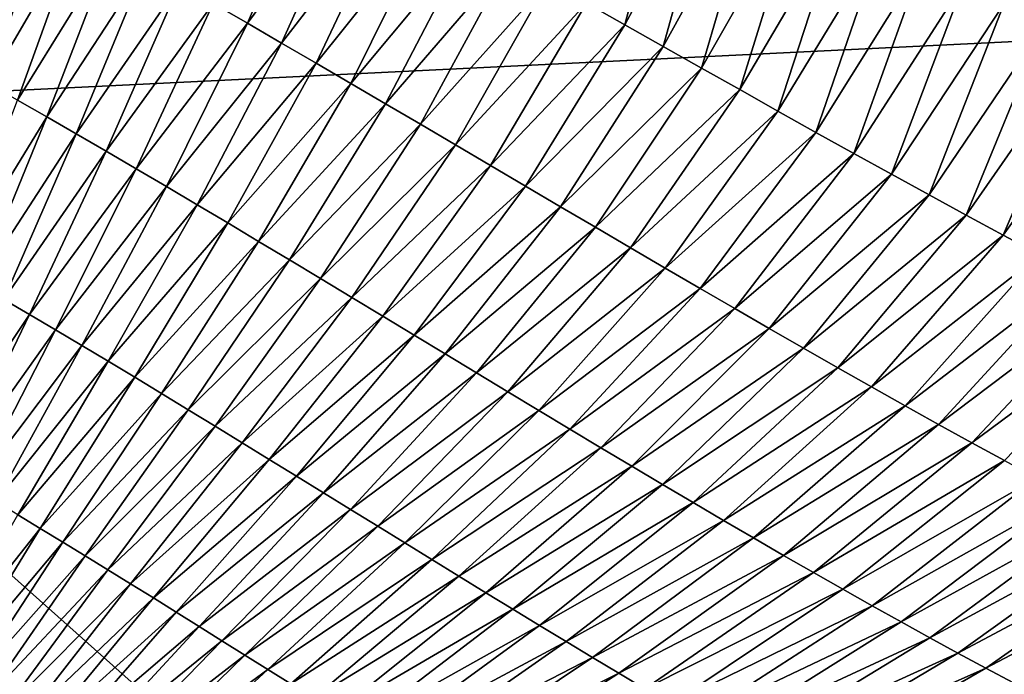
# Model space of a CAD drawing. Header units: millimetres. Extents: x -105 to 105, y -92 to 30.
# Tile 45 of 247: x 0.306 to 0.895, y -84.782 to -84.39. Entities that reach past the tile are written whole.
import ezdxf

# ---------------------------------------------------------------- set-up
doc = ezdxf.new("R2010")
doc.units = ezdxf.units.MM
doc.header["$LTSCALE"] = 59.53398
doc.layers.add('39', color=7, linetype='CONTINUOUS')
doc.layers.add('48', color=7, linetype='CONTINUOUS')

msp = doc.modelspace()

# ---------------------------------------------------------------- linework, layer by layer
at = {"layer": '39', "color": 7, "linetype": 'CONTINUOUS'}
for points in [[(0.9194, -84.39233, 58.27489), (0.89524, -84.37985, 58.27256), (0.95918, -84.26505, 58.26448), (0.9194, -84.39233, 58.27489)], [(0.66803, -84.39256, 58.26473), (0.64506, -84.37955, 58.26267), (0.69861, -84.27571, 58.25465), (0.66803, -84.39256, 58.26473)], [(0.72335, -84.28896, 58.25679), (0.66803, -84.39256, 58.26473), (0.69861, -84.27571, 58.25465), (0.72335, -84.28896, 58.25679)], [(0.44196, -84.39167, 58.25796), (0.42156, -84.37991, 58.25635), (0.48561, -84.28964, 58.24937), (0.44196, -84.39167, 58.25796)], [(0.50812, -84.30222, 58.25114), (0.44196, -84.39167, 58.25796), (0.48561, -84.28964, 58.24937), (0.50812, -84.30222, 58.25114)], [(0.69099, -84.40556, 58.26682), (0.66803, -84.39256, 58.26473), (0.72335, -84.28896, 58.25679), (0.69099, -84.40556, 58.26682)], [(0.74808, -84.30219, 58.25896), (0.69099, -84.40556, 58.26682), (0.72335, -84.28896, 58.25679), (0.74808, -84.30219, 58.25896)], [(0.4625, -84.40356, 58.25962), (0.44196, -84.39167, 58.25796), (0.50812, -84.30222, 58.25114), (0.4625, -84.40356, 58.25962)], [(0.53075, -84.31492, 58.25295), (0.4625, -84.40356, 58.25962), (0.50812, -84.30222, 58.25114), (0.53075, -84.31492, 58.25295)], [(0.71394, -84.41852, 58.26895), (0.69099, -84.40556, 58.26682), (0.74808, -84.30219, 58.25896), (0.71394, -84.41852, 58.26895)], [(0.77278, -84.31537, 58.26117), (0.71394, -84.41852, 58.26895), (0.74808, -84.30219, 58.25896), (0.77278, -84.31537, 58.26117)], [(0.32198, -84.32382, 58.24903), (0.26979, -84.41843, 58.25737), (0.30266, -84.31326, 58.24771), (0.32198, -84.32382, 58.24903)], [(0.48315, -84.41558, 58.26133), (0.4625, -84.40356, 58.25962), (0.53075, -84.31492, 58.25295), (0.48315, -84.41558, 58.26133)], [(0.55348, -84.32773, 58.25481), (0.48315, -84.41558, 58.26133), (0.53075, -84.31492, 58.25295), (0.55348, -84.32773, 58.25481)], [(0.73684, -84.43142, 58.2711), (0.71394, -84.41852, 58.26895), (0.77278, -84.31537, 58.26117), (0.73684, -84.43142, 58.2711)], [(0.79744, -84.32848, 58.2634), (0.73684, -84.43142, 58.2711), (0.77278, -84.31537, 58.26117), (0.79744, -84.32848, 58.2634)], [(0.28695, -84.42797, 58.25856), (0.26979, -84.41843, 58.25737), (0.32198, -84.32382, 58.24903), (0.28695, -84.42797, 58.25856)], [(0.34151, -84.33462, 58.25039), (0.28695, -84.42797, 58.25856), (0.32198, -84.32382, 58.24903), (0.34151, -84.33462, 58.25039)], [(0.50389, -84.42769, 58.26307), (0.48315, -84.41558, 58.26133), (0.55348, -84.32773, 58.25481), (0.50389, -84.42769, 58.26307)], [(0.5763, -84.34061, 58.25672), (0.50389, -84.42769, 58.26307), (0.55348, -84.32773, 58.25481), (0.5763, -84.34061, 58.25672)], [(0.75969, -84.44425, 58.27328), (0.73684, -84.43142, 58.2711), (0.79744, -84.32848, 58.2634), (0.75969, -84.44425, 58.27328)], [(0.82203, -84.3415, 58.26566), (0.75969, -84.44425, 58.27328), (0.79744, -84.32848, 58.2634), (0.82203, -84.3415, 58.26566)], [(0.3043, -84.43774, 58.2598), (0.28695, -84.42797, 58.25856), (0.34151, -84.33462, 58.25039), (0.3043, -84.43774, 58.2598)], [(0.36125, -84.34565, 58.25181), (0.3043, -84.43774, 58.2598), (0.34151, -84.33462, 58.25039), (0.36125, -84.34565, 58.25181)], [(0.32184, -84.44773, 58.26109), (0.3043, -84.43774, 58.2598), (0.36125, -84.34565, 58.25181), (0.32184, -84.44773, 58.26109)], [(0.38119, -84.35689, 58.25327), (0.32184, -84.44773, 58.26109), (0.36125, -84.34565, 58.25181), (0.38119, -84.35689, 58.25327)], [(0.52471, -84.43989, 58.26486), (0.50389, -84.42769, 58.26307), (0.5763, -84.34061, 58.25672), (0.52471, -84.43989, 58.26486)], [(0.59917, -84.35356, 58.25866), (0.52471, -84.43989, 58.26486), (0.5763, -84.34061, 58.25672), (0.59917, -84.35356, 58.25866)], [(0.78246, -84.45699, 58.27548), (0.75969, -84.44425, 58.27328), (0.82203, -84.3415, 58.26566), (0.78246, -84.45699, 58.27548)], [(0.84654, -84.35442, 58.26794), (0.78246, -84.45699, 58.27548), (0.82203, -84.3415, 58.26566), (0.84654, -84.35442, 58.26794)], [(0.33955, -84.45791, 58.26242), (0.32184, -84.44773, 58.26109), (0.38119, -84.35689, 58.25327), (0.33955, -84.45791, 58.26242)], [(0.40129, -84.36831, 58.25479), (0.33955, -84.45791, 58.26242), (0.38119, -84.35689, 58.25327), (0.40129, -84.36831, 58.25479)], [(0.5456, -84.45215, 58.26669), (0.52471, -84.43989, 58.26486), (0.59917, -84.35356, 58.25866), (0.5456, -84.45215, 58.26669)], [(0.6221, -84.36654, 58.26065), (0.5456, -84.45215, 58.26669), (0.59917, -84.35356, 58.25866), (0.6221, -84.36654, 58.26065)], [(0.80515, -84.46961, 58.27771), (0.78246, -84.45699, 58.27548), (0.84654, -84.35442, 58.26794), (0.80515, -84.46961, 58.27771)], [(0.87095, -84.36721, 58.27024), (0.80515, -84.46961, 58.27771), (0.84654, -84.35442, 58.26794), (0.87095, -84.36721, 58.27024)], [(0.35742, -84.46827, 58.2638), (0.33955, -84.45791, 58.26242), (0.40129, -84.36831, 58.25479), (0.35742, -84.46827, 58.2638)], [(0.42156, -84.37991, 58.25635), (0.35742, -84.46827, 58.2638), (0.40129, -84.36831, 58.25479), (0.42156, -84.37991, 58.25635)], [(0.56654, -84.46447, 58.26856), (0.5456, -84.45215, 58.26669), (0.6221, -84.36654, 58.26065), (0.56654, -84.46447, 58.26856)], [(0.64506, -84.37955, 58.26267), (0.56654, -84.46447, 58.26856), (0.6221, -84.36654, 58.26065), (0.64506, -84.37955, 58.26267)], [(0.82772, -84.4821, 58.27995), (0.80515, -84.46961, 58.27771), (0.87095, -84.36721, 58.27024), (0.82772, -84.4821, 58.27995)], [(0.89524, -84.37985, 58.27256), (0.82772, -84.4821, 58.27995), (0.87095, -84.36721, 58.27024), (0.89524, -84.37985, 58.27256)], [(0.37544, -84.4788, 58.26522), (0.35742, -84.46827, 58.2638), (0.42156, -84.37991, 58.25635), (0.37544, -84.4788, 58.26522)], [(0.44196, -84.39167, 58.25796), (0.37544, -84.4788, 58.26522), (0.42156, -84.37991, 58.25635), (0.44196, -84.39167, 58.25796)], [(0.58751, -84.47681, 58.27047), (0.56654, -84.46447, 58.26856), (0.64506, -84.37955, 58.26267), (0.58751, -84.47681, 58.27047)], [(0.66803, -84.39256, 58.26473), (0.58751, -84.47681, 58.27047), (0.64506, -84.37955, 58.26267), (0.66803, -84.39256, 58.26473)], [(0.85017, -84.49444, 58.28222), (0.82772, -84.4821, 58.27995), (0.89524, -84.37985, 58.27256), (0.85017, -84.49444, 58.28222)], [(0.9194, -84.39233, 58.27489), (0.85017, -84.49444, 58.28222), (0.89524, -84.37985, 58.27256), (0.9194, -84.39233, 58.27489)], [(0.39358, -84.48947, 58.26668), (0.37544, -84.4788, 58.26522), (0.44196, -84.39167, 58.25796), (0.39358, -84.48947, 58.26668)], [(0.4625, -84.40356, 58.25962), (0.39358, -84.48947, 58.26668), (0.44196, -84.39167, 58.25796), (0.4625, -84.40356, 58.25962)], [(0.60849, -84.48916, 58.2724), (0.58751, -84.47681, 58.27047), (0.66803, -84.39256, 58.26473), (0.60849, -84.48916, 58.2724)], [(0.69099, -84.40556, 58.26682), (0.60849, -84.48916, 58.2724), (0.66803, -84.39256, 58.26473), (0.69099, -84.40556, 58.26682)], [(0.87249, -84.50662, 58.2845), (0.85017, -84.49444, 58.28222), (0.9194, -84.39233, 58.27489), (0.87249, -84.50662, 58.2845)], [(0.94341, -84.40463, 58.27724), (0.87249, -84.50662, 58.2845), (0.9194, -84.39233, 58.27489), (0.94341, -84.40463, 58.27724)], [(0.41185, -84.50029, 58.26819), (0.39358, -84.48947, 58.26668), (0.4625, -84.40356, 58.25962), (0.41185, -84.50029, 58.26819)], [(0.48315, -84.41558, 58.26133), (0.41185, -84.50029, 58.26819), (0.4625, -84.40356, 58.25962), (0.48315, -84.41558, 58.26133)], [(0.89465, -84.51862, 58.28679), (0.87249, -84.50662, 58.2845), (0.94341, -84.40463, 58.27724), (0.89465, -84.51862, 58.28679)], [(0.96726, -84.41674, 58.2796), (0.89465, -84.51862, 58.28679), (0.94341, -84.40463, 58.27724), (0.96726, -84.41674, 58.2796)], [(0.62948, -84.50151, 58.27437), (0.60849, -84.48916, 58.2724), (0.69099, -84.40556, 58.26682), (0.62948, -84.50151, 58.27437)], [(0.71394, -84.41852, 58.26895), (0.62948, -84.50151, 58.27437), (0.69099, -84.40556, 58.26682), (0.71394, -84.41852, 58.26895)], [(0.43021, -84.51121, 58.26974), (0.41185, -84.50029, 58.26819), (0.48315, -84.41558, 58.26133), (0.43021, -84.51121, 58.26974)], [(0.50389, -84.42769, 58.26307), (0.43021, -84.51121, 58.26974), (0.48315, -84.41558, 58.26133), (0.50389, -84.42769, 58.26307)], [(0.91666, -84.53042, 58.28909), (0.89465, -84.51862, 58.28679), (0.96726, -84.41674, 58.2796), (0.91666, -84.53042, 58.28909)], [(0.65045, -84.51383, 58.27638), (0.62948, -84.50151, 58.27437), (0.71394, -84.41852, 58.26895), (0.65045, -84.51383, 58.27638)], [(0.73684, -84.43142, 58.2711), (0.65045, -84.51383, 58.27638), (0.71394, -84.41852, 58.26895), (0.73684, -84.43142, 58.2711)], [(0.44867, -84.52225, 58.27133), (0.43021, -84.51121, 58.26974), (0.50389, -84.42769, 58.26307), (0.44867, -84.52225, 58.27133)], [(0.52471, -84.43989, 58.26486), (0.44867, -84.52225, 58.27133), (0.50389, -84.42769, 58.26307), (0.52471, -84.43989, 58.26486)], [(0.67138, -84.52611, 58.27841), (0.65045, -84.51383, 58.27638), (0.73684, -84.43142, 58.2711), (0.67138, -84.52611, 58.27841)], [(0.75969, -84.44425, 58.27328), (0.67138, -84.52611, 58.27841), (0.73684, -84.43142, 58.2711), (0.75969, -84.44425, 58.27328)], [(0.32184, -84.44773, 58.26109), (0.26559, -84.53944, 58.26987), (0.3043, -84.43774, 58.2598), (0.32184, -84.44773, 58.26109)], [(0.4672, -84.53336, 58.27296), (0.44867, -84.52225, 58.27133), (0.52471, -84.43989, 58.26486), (0.4672, -84.53336, 58.27296)], [(0.5456, -84.45215, 58.26669), (0.4672, -84.53336, 58.27296), (0.52471, -84.43989, 58.26486), (0.5456, -84.45215, 58.26669)], [(0.69227, -84.53833, 58.28046), (0.67138, -84.52611, 58.27841), (0.75969, -84.44425, 58.27328), (0.69227, -84.53833, 58.28046)], [(0.78246, -84.45699, 58.27548), (0.69227, -84.53833, 58.28046), (0.75969, -84.44425, 58.27328), (0.78246, -84.45699, 58.27548)], [(0.28077, -84.54814, 58.27101), (0.26559, -84.53944, 58.26987), (0.32184, -84.44773, 58.26109), (0.28077, -84.54814, 58.27101)], [(0.33955, -84.45791, 58.26242), (0.28077, -84.54814, 58.27101), (0.32184, -84.44773, 58.26109), (0.33955, -84.45791, 58.26242)], [(0.4858, -84.54455, 58.27463), (0.4672, -84.53336, 58.27296), (0.5456, -84.45215, 58.26669), (0.4858, -84.54455, 58.27463)], [(0.56654, -84.46447, 58.26856), (0.4858, -84.54455, 58.27463), (0.5456, -84.45215, 58.26669), (0.56654, -84.46447, 58.26856)], [(0.2961, -84.55702, 58.27219), (0.28077, -84.54814, 58.27101), (0.33955, -84.45791, 58.26242), (0.2961, -84.55702, 58.27219)], [(0.35742, -84.46827, 58.2638), (0.2961, -84.55702, 58.27219), (0.33955, -84.45791, 58.26242), (0.35742, -84.46827, 58.2638)], [(0.7131, -84.55047, 58.28255), (0.69227, -84.53833, 58.28046), (0.78246, -84.45699, 58.27548), (0.7131, -84.55047, 58.28255)], [(0.80515, -84.46961, 58.27771), (0.7131, -84.55047, 58.28255), (0.78246, -84.45699, 58.27548), (0.80515, -84.46961, 58.27771)], [(0.31156, -84.56606, 58.27341), (0.2961, -84.55702, 58.27219), (0.35742, -84.46827, 58.2638), (0.31156, -84.56606, 58.27341)], [(0.37544, -84.4788, 58.26522), (0.31156, -84.56606, 58.27341), (0.35742, -84.46827, 58.2638), (0.37544, -84.4788, 58.26522)], [(0.50444, -84.5558, 58.27633), (0.4858, -84.54455, 58.27463), (0.56654, -84.46447, 58.26856), (0.50444, -84.5558, 58.27633)], [(0.58751, -84.47681, 58.27047), (0.50444, -84.5558, 58.27633), (0.56654, -84.46447, 58.26856), (0.58751, -84.47681, 58.27047)], [(0.73385, -84.56252, 58.28465), (0.7131, -84.55047, 58.28255), (0.80515, -84.46961, 58.27771), (0.73385, -84.56252, 58.28465)], [(0.82772, -84.4821, 58.27995), (0.73385, -84.56252, 58.28465), (0.80515, -84.46961, 58.27771), (0.82772, -84.4821, 58.27995)], [(0.32716, -84.57526, 58.27466), (0.31156, -84.56606, 58.27341), (0.37544, -84.4788, 58.26522), (0.32716, -84.57526, 58.27466)], [(0.39358, -84.48947, 58.26668), (0.32716, -84.57526, 58.27466), (0.37544, -84.4788, 58.26522), (0.39358, -84.48947, 58.26668)], [(0.52312, -84.56708, 58.27806), (0.50444, -84.5558, 58.27633), (0.58751, -84.47681, 58.27047), (0.52312, -84.56708, 58.27806)], [(0.60849, -84.48916, 58.2724), (0.52312, -84.56708, 58.27806), (0.58751, -84.47681, 58.27047), (0.60849, -84.48916, 58.2724)], [(0.7545, -84.57445, 58.28678), (0.73385, -84.56252, 58.28465), (0.82772, -84.4821, 58.27995), (0.7545, -84.57445, 58.28678)], [(0.85017, -84.49444, 58.28222), (0.7545, -84.57445, 58.28678), (0.82772, -84.4821, 58.27995), (0.85017, -84.49444, 58.28222)], [(0.34286, -84.5846, 58.27596), (0.32716, -84.57526, 58.27466), (0.39358, -84.48947, 58.26668), (0.34286, -84.5846, 58.27596)], [(0.41185, -84.50029, 58.26819), (0.34286, -84.5846, 58.27596), (0.39358, -84.48947, 58.26668), (0.41185, -84.50029, 58.26819)], [(0.54182, -84.57839, 58.27983), (0.52312, -84.56708, 58.27806), (0.60849, -84.48916, 58.2724), (0.54182, -84.57839, 58.27983)], [(0.62948, -84.50151, 58.27437), (0.54182, -84.57839, 58.27983), (0.60849, -84.48916, 58.2724), (0.62948, -84.50151, 58.27437)], [(0.77505, -84.58625, 58.28893), (0.7545, -84.57445, 58.28678), (0.85017, -84.49444, 58.28222), (0.77505, -84.58625, 58.28893)], [(0.87249, -84.50662, 58.2845), (0.77505, -84.58625, 58.28893), (0.85017, -84.49444, 58.28222), (0.87249, -84.50662, 58.2845)], [(0.35867, -84.59407, 58.27729), (0.34286, -84.5846, 58.27596), (0.41185, -84.50029, 58.26819), (0.35867, -84.59407, 58.27729)], [(0.43021, -84.51121, 58.26974), (0.35867, -84.59407, 58.27729), (0.41185, -84.50029, 58.26819), (0.43021, -84.51121, 58.26974)], [(0.56053, -84.5897, 58.28163), (0.54182, -84.57839, 58.27983), (0.62948, -84.50151, 58.27437), (0.56053, -84.5897, 58.28163)], [(0.65045, -84.51383, 58.27638), (0.56053, -84.5897, 58.28163), (0.62948, -84.50151, 58.27437), (0.65045, -84.51383, 58.27638)], [(0.37458, -84.60365, 58.27866), (0.35867, -84.59407, 58.27729), (0.43021, -84.51121, 58.26974), (0.37458, -84.60365, 58.27866)], [(0.44867, -84.52225, 58.27133), (0.37458, -84.60365, 58.27866), (0.43021, -84.51121, 58.26974), (0.44867, -84.52225, 58.27133)], [(0.79548, -84.59791, 58.29109), (0.77505, -84.58625, 58.28893), (0.87249, -84.50662, 58.2845), (0.79548, -84.59791, 58.29109)], [(0.89465, -84.51862, 58.28679), (0.79548, -84.59791, 58.29109), (0.87249, -84.50662, 58.2845), (0.89465, -84.51862, 58.28679)], [(0.57923, -84.60101, 58.28346), (0.56053, -84.5897, 58.28163), (0.65045, -84.51383, 58.27638), (0.57923, -84.60101, 58.28346)], [(0.67138, -84.52611, 58.27841), (0.57923, -84.60101, 58.28346), (0.65045, -84.51383, 58.27638), (0.67138, -84.52611, 58.27841)], [(0.39056, -84.61333, 58.28007), (0.37458, -84.60365, 58.27866), (0.44867, -84.52225, 58.27133), (0.39056, -84.61333, 58.28007)], [(0.4672, -84.53336, 58.27296), (0.39056, -84.61333, 58.28007), (0.44867, -84.52225, 58.27133), (0.4672, -84.53336, 58.27296)], [(0.81578, -84.60941, 58.29326), (0.79548, -84.59791, 58.29109), (0.89465, -84.51862, 58.28679), (0.81578, -84.60941, 58.29326)], [(0.91666, -84.53042, 58.28909), (0.81578, -84.60941, 58.29326), (0.89465, -84.51862, 58.28679), (0.91666, -84.53042, 58.28909)], [(0.59792, -84.61229, 58.28532), (0.57923, -84.60101, 58.28346), (0.67138, -84.52611, 58.27841), (0.59792, -84.61229, 58.28532)], [(0.69227, -84.53833, 58.28046), (0.59792, -84.61229, 58.28532), (0.67138, -84.52611, 58.27841), (0.69227, -84.53833, 58.28046)], [(0.40662, -84.62311, 58.28151), (0.39056, -84.61333, 58.28007), (0.4672, -84.53336, 58.27296), (0.40662, -84.62311, 58.28151)], [(0.4858, -84.54455, 58.27463), (0.40662, -84.62311, 58.28151), (0.4672, -84.53336, 58.27296), (0.4858, -84.54455, 58.27463)], [(0.83593, -84.62074, 58.29545), (0.81578, -84.60941, 58.29326), (0.91666, -84.53042, 58.28909), (0.83593, -84.62074, 58.29545)], [(0.93848, -84.54201, 58.2914), (0.83593, -84.62074, 58.29545), (0.91666, -84.53042, 58.28909), (0.93848, -84.54201, 58.2914)], [(0.61657, -84.62353, 58.2872), (0.59792, -84.61229, 58.28532), (0.69227, -84.53833, 58.28046), (0.61657, -84.62353, 58.2872)], [(0.7131, -84.55047, 58.28255), (0.61657, -84.62353, 58.2872), (0.69227, -84.53833, 58.28046), (0.7131, -84.55047, 58.28255)], [(0.42274, -84.63295, 58.28299), (0.40662, -84.62311, 58.28151), (0.4858, -84.54455, 58.27463), (0.42274, -84.63295, 58.28299)], [(0.50444, -84.5558, 58.27633), (0.42274, -84.63295, 58.28299), (0.4858, -84.54455, 58.27463), (0.50444, -84.5558, 58.27633)], [(0.85592, -84.63189, 58.29765), (0.83593, -84.62074, 58.29545), (0.93848, -84.54201, 58.2914), (0.85592, -84.63189, 58.29765)], [(0.96011, -84.55337, 58.29372), (0.85592, -84.63189, 58.29765), (0.93848, -84.54201, 58.2914), (0.96011, -84.55337, 58.29372)], [(0.63518, -84.63472, 58.28911), (0.61657, -84.62353, 58.2872), (0.7131, -84.55047, 58.28255), (0.63518, -84.63472, 58.28911)], [(0.73385, -84.56252, 58.28465), (0.63518, -84.63472, 58.28911), (0.7131, -84.55047, 58.28255), (0.73385, -84.56252, 58.28465)], [(0.31156, -84.56606, 58.27341), (0.25206, -84.65491, 58.28281), (0.2961, -84.55702, 58.27219), (0.31156, -84.56606, 58.27341)], [(0.43891, -84.64286, 58.28449), (0.42274, -84.63295, 58.28299), (0.50444, -84.5558, 58.27633), (0.43891, -84.64286, 58.28449)], [(0.52312, -84.56708, 58.27806), (0.43891, -84.64286, 58.28449), (0.50444, -84.5558, 58.27633), (0.52312, -84.56708, 58.27806)], [(0.87575, -84.64283, 58.29985), (0.85592, -84.63189, 58.29765), (0.96011, -84.55337, 58.29372), (0.87575, -84.64283, 58.29985)], [(0.98153, -84.56448, 58.29604), (0.87575, -84.64283, 58.29985), (0.96011, -84.55337, 58.29372), (0.98153, -84.56448, 58.29604)], [(0.65372, -84.64584, 58.29104), (0.63518, -84.63472, 58.28911), (0.73385, -84.56252, 58.28465), (0.65372, -84.64584, 58.29104)], [(0.7545, -84.57445, 58.28678), (0.65372, -84.64584, 58.29104), (0.73385, -84.56252, 58.28465), (0.7545, -84.57445, 58.28678)], [(0.26505, -84.66251, 58.28386), (0.25206, -84.65491, 58.28281), (0.31156, -84.56606, 58.27341), (0.26505, -84.66251, 58.28386)], [(0.32716, -84.57526, 58.27466), (0.26505, -84.66251, 58.28386), (0.31156, -84.56606, 58.27341), (0.32716, -84.57526, 58.27466)], [(0.45511, -84.65282, 58.28603), (0.43891, -84.64286, 58.28449), (0.52312, -84.56708, 58.27806), (0.45511, -84.65282, 58.28603)], [(0.54182, -84.57839, 58.27983), (0.45511, -84.65282, 58.28603), (0.52312, -84.56708, 58.27806), (0.54182, -84.57839, 58.27983)], [(0.89539, -84.65355, 58.30206), (0.87575, -84.64283, 58.29985), (0.98153, -84.56448, 58.29604), (0.89539, -84.65355, 58.30206)], [(0.27815, -84.67024, 58.28494), (0.26505, -84.66251, 58.28386), (0.32716, -84.57526, 58.27466), (0.27815, -84.67024, 58.28494)], [(0.34286, -84.5846, 58.27596), (0.27815, -84.67024, 58.28494), (0.32716, -84.57526, 58.27466), (0.34286, -84.5846, 58.27596)], [(0.6722, -84.65687, 58.29299), (0.65372, -84.64584, 58.29104), (0.7545, -84.57445, 58.28678), (0.6722, -84.65687, 58.29299)], [(0.77505, -84.58625, 58.28893), (0.6722, -84.65687, 58.29299), (0.7545, -84.57445, 58.28678), (0.77505, -84.58625, 58.28893)], [(0.47134, -84.66281, 58.2876), (0.45511, -84.65282, 58.28603), (0.54182, -84.57839, 58.27983), (0.47134, -84.66281, 58.2876)], [(0.56053, -84.5897, 58.28163), (0.47134, -84.66281, 58.2876), (0.54182, -84.57839, 58.27983), (0.56053, -84.5897, 58.28163)], [(0.29134, -84.67809, 58.28605), (0.27815, -84.67024, 58.28494), (0.34286, -84.5846, 58.27596), (0.29134, -84.67809, 58.28605)], [(0.35867, -84.59407, 58.27729), (0.29134, -84.67809, 58.28605), (0.34286, -84.5846, 58.27596), (0.35867, -84.59407, 58.27729)], [(0.69059, -84.6678, 58.29496), (0.6722, -84.65687, 58.29299), (0.77505, -84.58625, 58.28893), (0.69059, -84.6678, 58.29496)], [(0.79548, -84.59791, 58.29109), (0.69059, -84.6678, 58.29496), (0.77505, -84.58625, 58.28893), (0.79548, -84.59791, 58.29109)], [(0.48759, -84.67282, 58.28919), (0.47134, -84.66281, 58.2876), (0.56053, -84.5897, 58.28163), (0.48759, -84.67282, 58.28919)], [(0.57923, -84.60101, 58.28346), (0.48759, -84.67282, 58.28919), (0.56053, -84.5897, 58.28163), (0.57923, -84.60101, 58.28346)], [(0.30462, -84.68607, 58.2872), (0.29134, -84.67809, 58.28605), (0.35867, -84.59407, 58.27729), (0.30462, -84.68607, 58.2872)], [(0.37458, -84.60365, 58.27866), (0.30462, -84.68607, 58.2872), (0.35867, -84.59407, 58.27729), (0.37458, -84.60365, 58.27866)], [(0.70889, -84.67862, 58.29694), (0.69059, -84.6678, 58.29496), (0.79548, -84.59791, 58.29109), (0.70889, -84.67862, 58.29694)], [(0.81578, -84.60941, 58.29326), (0.70889, -84.67862, 58.29694), (0.79548, -84.59791, 58.29109), (0.81578, -84.60941, 58.29326)], [(0.31798, -84.69415, 58.28838), (0.30462, -84.68607, 58.2872), (0.37458, -84.60365, 58.27866), (0.31798, -84.69415, 58.28838)], [(0.39056, -84.61333, 58.28007), (0.31798, -84.69415, 58.28838), (0.37458, -84.60365, 58.27866), (0.39056, -84.61333, 58.28007)], [(0.50384, -84.68285, 58.29081), (0.48759, -84.67282, 58.28919), (0.57923, -84.60101, 58.28346), (0.50384, -84.68285, 58.29081)], [(0.59792, -84.61229, 58.28532), (0.50384, -84.68285, 58.29081), (0.57923, -84.60101, 58.28346), (0.59792, -84.61229, 58.28532)], [(0.72708, -84.68932, 58.29895), (0.70889, -84.67862, 58.29694), (0.81578, -84.60941, 58.29326), (0.72708, -84.68932, 58.29895)], [(0.83593, -84.62074, 58.29545), (0.72708, -84.68932, 58.29895), (0.81578, -84.60941, 58.29326), (0.83593, -84.62074, 58.29545)], [(0.33142, -84.70232, 58.28959), (0.31798, -84.69415, 58.28838), (0.39056, -84.61333, 58.28007), (0.33142, -84.70232, 58.28959)], [(0.40662, -84.62311, 58.28151), (0.33142, -84.70232, 58.28959), (0.39056, -84.61333, 58.28007), (0.40662, -84.62311, 58.28151)], [(0.52009, -84.69287, 58.29246), (0.50384, -84.68285, 58.29081), (0.59792, -84.61229, 58.28532), (0.52009, -84.69287, 58.29246)], [(0.61657, -84.62353, 58.2872), (0.52009, -84.69287, 58.29246), (0.59792, -84.61229, 58.28532), (0.61657, -84.62353, 58.2872)], [(0.34492, -84.71059, 58.29083), (0.33142, -84.70232, 58.28959), (0.40662, -84.62311, 58.28151), (0.34492, -84.71059, 58.29083)], [(0.42274, -84.63295, 58.28299), (0.34492, -84.71059, 58.29083), (0.40662, -84.62311, 58.28151), (0.42274, -84.63295, 58.28299)], [(0.74516, -84.69988, 58.30096), (0.72708, -84.68932, 58.29895), (0.83593, -84.62074, 58.29545), (0.74516, -84.69988, 58.30096)], [(0.85592, -84.63189, 58.29765), (0.74516, -84.69988, 58.30096), (0.83593, -84.62074, 58.29545), (0.85592, -84.63189, 58.29765)], [(0.53633, -84.70288, 58.29413), (0.52009, -84.69287, 58.29246), (0.61657, -84.62353, 58.2872), (0.53633, -84.70288, 58.29413)], [(0.63518, -84.63472, 58.28911), (0.53633, -84.70288, 58.29413), (0.61657, -84.62353, 58.2872), (0.63518, -84.63472, 58.28911)], [(0.35847, -84.71893, 58.2921), (0.34492, -84.71059, 58.29083), (0.42274, -84.63295, 58.28299), (0.35847, -84.71893, 58.2921)], [(0.43891, -84.64286, 58.28449), (0.35847, -84.71893, 58.2921), (0.42274, -84.63295, 58.28299), (0.43891, -84.64286, 58.28449)], [(0.55253, -84.71285, 58.29582), (0.53633, -84.70288, 58.29413), (0.63518, -84.63472, 58.28911), (0.55253, -84.71285, 58.29582)], [(0.65372, -84.64584, 58.29104), (0.55253, -84.71285, 58.29582), (0.63518, -84.63472, 58.28911), (0.65372, -84.64584, 58.29104)], [(0.76311, -84.71029, 58.30298), (0.74516, -84.69988, 58.30096), (0.85592, -84.63189, 58.29765), (0.76311, -84.71029, 58.30298)], [(0.87575, -84.64283, 58.29985), (0.76311, -84.71029, 58.30298), (0.85592, -84.63189, 58.29765), (0.87575, -84.64283, 58.29985)], [(0.37207, -84.72733, 58.29339), (0.35847, -84.71893, 58.2921), (0.43891, -84.64286, 58.28449), (0.37207, -84.72733, 58.29339)], [(0.45511, -84.65282, 58.28603), (0.37207, -84.72733, 58.29339), (0.43891, -84.64286, 58.28449), (0.45511, -84.65282, 58.28603)], [(0.5687, -84.72279, 58.29754), (0.55253, -84.71285, 58.29582), (0.65372, -84.64584, 58.29104), (0.5687, -84.72279, 58.29754)], [(0.6722, -84.65687, 58.29299), (0.5687, -84.72279, 58.29754), (0.65372, -84.64584, 58.29104), (0.6722, -84.65687, 58.29299)], [(0.78092, -84.72053, 58.30501), (0.76311, -84.71029, 58.30298), (0.87575, -84.64283, 58.29985), (0.78092, -84.72053, 58.30501)], [(0.89539, -84.65355, 58.30206), (0.78092, -84.72053, 58.30501), (0.87575, -84.64283, 58.29985), (0.89539, -84.65355, 58.30206)], [(0.38571, -84.73579, 58.29471), (0.37207, -84.72733, 58.29339), (0.45511, -84.65282, 58.28603), (0.38571, -84.73579, 58.29471)], [(0.47134, -84.66281, 58.2876), (0.38571, -84.73579, 58.29471), (0.45511, -84.65282, 58.28603), (0.47134, -84.66281, 58.2876)], [(0.58482, -84.73266, 58.29927), (0.5687, -84.72279, 58.29754), (0.6722, -84.65687, 58.29299), (0.58482, -84.73266, 58.29927)], [(0.69059, -84.6678, 58.29496), (0.58482, -84.73266, 58.29927), (0.6722, -84.65687, 58.29299), (0.69059, -84.6678, 58.29496)], [(0.79859, -84.7306, 58.30705), (0.78092, -84.72053, 58.30501), (0.89539, -84.65355, 58.30206), (0.79859, -84.7306, 58.30705)], [(0.91483, -84.66403, 58.30427), (0.79859, -84.7306, 58.30705), (0.89539, -84.65355, 58.30206), (0.91483, -84.66403, 58.30427)], [(0.39938, -84.74429, 58.29606), (0.38571, -84.73579, 58.29471), (0.47134, -84.66281, 58.2876), (0.39938, -84.74429, 58.29606)], [(0.48759, -84.67282, 58.28919), (0.39938, -84.74429, 58.29606), (0.47134, -84.66281, 58.2876), (0.48759, -84.67282, 58.28919)], [(0.81609, -84.74048, 58.30909), (0.79859, -84.7306, 58.30705), (0.91483, -84.66403, 58.30427), (0.81609, -84.74048, 58.30909)], [(0.93406, -84.67427, 58.30648), (0.81609, -84.74048, 58.30909), (0.91483, -84.66403, 58.30427), (0.93406, -84.67427, 58.30648)], [(0.60088, -84.74248, 58.30102), (0.58482, -84.73266, 58.29927), (0.69059, -84.6678, 58.29496), (0.60088, -84.74248, 58.30102)], [(0.70889, -84.67862, 58.29694), (0.60088, -84.74248, 58.30102), (0.69059, -84.6678, 58.29496), (0.70889, -84.67862, 58.29694)], [(0.41307, -84.75284, 58.29743), (0.39938, -84.74429, 58.29606), (0.48759, -84.67282, 58.28919), (0.41307, -84.75284, 58.29743)], [(0.50384, -84.68285, 58.29081), (0.41307, -84.75284, 58.29743), (0.48759, -84.67282, 58.28919), (0.50384, -84.68285, 58.29081)], [(0.83342, -84.75015, 58.31113), (0.81609, -84.74048, 58.30909), (0.93406, -84.67427, 58.30648), (0.83342, -84.75015, 58.31113)], [(0.95307, -84.68425, 58.30869), (0.83342, -84.75015, 58.31113), (0.93406, -84.67427, 58.30648), (0.95307, -84.68425, 58.30869)], [(0.61688, -84.75222, 58.30279), (0.60088, -84.74248, 58.30102), (0.70889, -84.67862, 58.29694), (0.61688, -84.75222, 58.30279)], [(0.72708, -84.68932, 58.29895), (0.61688, -84.75222, 58.30279), (0.70889, -84.67862, 58.29694), (0.72708, -84.68932, 58.29895)], [(0.31798, -84.69415, 58.28838), (0.25177, -84.77765, 58.29805), (0.30462, -84.68607, 58.2872), (0.31798, -84.69415, 58.28838)], [(0.42678, -84.7614, 58.29882), (0.41307, -84.75284, 58.29743), (0.50384, -84.68285, 58.29081), (0.42678, -84.7614, 58.29882)], [(0.52009, -84.69287, 58.29246), (0.42678, -84.7614, 58.29882), (0.50384, -84.68285, 58.29081), (0.52009, -84.69287, 58.29246)], [(0.85057, -84.75961, 58.31318), (0.83342, -84.75015, 58.31113), (0.95307, -84.68425, 58.30869), (0.85057, -84.75961, 58.31318)], [(0.97184, -84.69394, 58.3109), (0.85057, -84.75961, 58.31318), (0.95307, -84.68425, 58.30869), (0.97184, -84.69394, 58.3109)], [(0.4405, -84.76998, 58.30024), (0.42678, -84.7614, 58.29882), (0.52009, -84.69287, 58.29246), (0.4405, -84.76998, 58.30024)], [(0.53633, -84.70288, 58.29413), (0.4405, -84.76998, 58.30024), (0.52009, -84.69287, 58.29246), (0.53633, -84.70288, 58.29413)], [(0.63281, -84.76187, 58.30457), (0.61688, -84.75222, 58.30279), (0.72708, -84.68932, 58.29895), (0.63281, -84.76187, 58.30457)], [(0.74516, -84.69988, 58.30096), (0.63281, -84.76187, 58.30457), (0.72708, -84.68932, 58.29895), (0.74516, -84.69988, 58.30096)], [(0.86752, -84.76883, 58.31521), (0.85057, -84.75961, 58.31318), (0.97184, -84.69394, 58.3109), (0.86752, -84.76883, 58.31521)], [(0.99037, -84.70335, 58.31309), (0.86752, -84.76883, 58.31521), (0.97184, -84.69394, 58.3109), (0.99037, -84.70335, 58.31309)], [(0.26264, -84.78419, 58.29903), (0.25177, -84.77765, 58.29805), (0.31798, -84.69415, 58.28838), (0.26264, -84.78419, 58.29903)], [(0.33142, -84.70232, 58.28959), (0.26264, -84.78419, 58.29903), (0.31798, -84.69415, 58.28838), (0.33142, -84.70232, 58.28959)], [(0.64865, -84.77142, 58.30637), (0.63281, -84.76187, 58.30457), (0.74516, -84.69988, 58.30096), (0.64865, -84.77142, 58.30637)], [(0.76311, -84.71029, 58.30298), (0.64865, -84.77142, 58.30637), (0.74516, -84.69988, 58.30096), (0.76311, -84.71029, 58.30298)], [(0.27357, -84.79082, 58.30004), (0.26264, -84.78419, 58.29903), (0.33142, -84.70232, 58.28959), (0.27357, -84.79082, 58.30004)], [(0.34492, -84.71059, 58.29083), (0.27357, -84.79082, 58.30004), (0.33142, -84.70232, 58.28959), (0.34492, -84.71059, 58.29083)], [(0.45421, -84.77856, 58.30167), (0.4405, -84.76998, 58.30024), (0.53633, -84.70288, 58.29413), (0.45421, -84.77856, 58.30167)], [(0.55253, -84.71285, 58.29582), (0.45421, -84.77856, 58.30167), (0.53633, -84.70288, 58.29413), (0.55253, -84.71285, 58.29582)], [(0.88427, -84.77782, 58.31725), (0.86752, -84.76883, 58.31521), (0.99037, -84.70335, 58.31309), (0.88427, -84.77782, 58.31725)], [(1.00864, -84.71245, 58.31528), (0.88427, -84.77782, 58.31725), (0.99037, -84.70335, 58.31309), (1.00864, -84.71245, 58.31528)], [(0.28455, -84.79753, 58.30107), (0.27357, -84.79082, 58.30004), (0.34492, -84.71059, 58.29083), (0.28455, -84.79753, 58.30107)], [(0.35847, -84.71893, 58.2921), (0.28455, -84.79753, 58.30107), (0.34492, -84.71059, 58.29083), (0.35847, -84.71893, 58.2921)], [(0.66439, -84.78087, 58.30818), (0.64865, -84.77142, 58.30637), (0.76311, -84.71029, 58.30298), (0.66439, -84.78087, 58.30818)], [(0.78092, -84.72053, 58.30501), (0.66439, -84.78087, 58.30818), (0.76311, -84.71029, 58.30298), (0.78092, -84.72053, 58.30501)], [(0.46791, -84.78714, 58.30313), (0.45421, -84.77856, 58.30167), (0.55253, -84.71285, 58.29582), (0.46791, -84.78714, 58.30313)], [(0.5687, -84.72279, 58.29754), (0.46791, -84.78714, 58.30313), (0.55253, -84.71285, 58.29582), (0.5687, -84.72279, 58.29754)], [(0.90081, -84.78655, 58.31927), (0.88427, -84.77782, 58.31725), (1.00864, -84.71245, 58.31528), (0.90081, -84.78655, 58.31927)], [(0.29558, -84.80432, 58.30213), (0.28455, -84.79753, 58.30107), (0.35847, -84.71893, 58.2921), (0.29558, -84.80432, 58.30213)], [(0.37207, -84.72733, 58.29339), (0.29558, -84.80432, 58.30213), (0.35847, -84.71893, 58.2921), (0.37207, -84.72733, 58.29339)], [(0.4816, -84.79571, 58.3046), (0.46791, -84.78714, 58.30313), (0.5687, -84.72279, 58.29754), (0.4816, -84.79571, 58.3046)], [(0.58482, -84.73266, 58.29927), (0.4816, -84.79571, 58.3046), (0.5687, -84.72279, 58.29754), (0.58482, -84.73266, 58.29927)], [(0.68004, -84.79019, 58.30999), (0.66439, -84.78087, 58.30818), (0.78092, -84.72053, 58.30501), (0.68004, -84.79019, 58.30999)], [(0.79859, -84.7306, 58.30705), (0.68004, -84.79019, 58.30999), (0.78092, -84.72053, 58.30501), (0.79859, -84.7306, 58.30705)], [(0.30666, -84.81116, 58.3032), (0.29558, -84.80432, 58.30213), (0.37207, -84.72733, 58.29339), (0.30666, -84.81116, 58.3032)], [(0.38571, -84.73579, 58.29471), (0.30666, -84.81116, 58.3032), (0.37207, -84.72733, 58.29339), (0.38571, -84.73579, 58.29471)], [(0.49526, -84.80424, 58.3061), (0.4816, -84.79571, 58.3046), (0.58482, -84.73266, 58.29927), (0.49526, -84.80424, 58.3061)], [(0.60088, -84.74248, 58.30102), (0.49526, -84.80424, 58.3061), (0.58482, -84.73266, 58.29927), (0.60088, -84.74248, 58.30102)], [(0.69558, -84.79939, 58.31181), (0.68004, -84.79019, 58.30999), (0.79859, -84.7306, 58.30705), (0.69558, -84.79939, 58.31181)], [(0.81609, -84.74048, 58.30909), (0.69558, -84.79939, 58.31181), (0.79859, -84.7306, 58.30705), (0.81609, -84.74048, 58.30909)], [(0.31777, -84.81806, 58.3043), (0.30666, -84.81116, 58.3032), (0.38571, -84.73579, 58.29471), (0.31777, -84.81806, 58.3043)], [(0.39938, -84.74429, 58.29606), (0.31777, -84.81806, 58.3043), (0.38571, -84.73579, 58.29471), (0.39938, -84.74429, 58.29606)], [(0.71099, -84.80844, 58.31364), (0.69558, -84.79939, 58.31181), (0.81609, -84.74048, 58.30909), (0.71099, -84.80844, 58.31364)], [(0.83342, -84.75015, 58.31113), (0.71099, -84.80844, 58.31364), (0.81609, -84.74048, 58.30909), (0.83342, -84.75015, 58.31113)], [(0.32891, -84.82501, 58.30542), (0.31777, -84.81806, 58.3043), (0.39938, -84.74429, 58.29606), (0.32891, -84.82501, 58.30542)], [(0.41307, -84.75284, 58.29743), (0.32891, -84.82501, 58.30542), (0.39938, -84.74429, 58.29606), (0.41307, -84.75284, 58.29743)], [(0.50888, -84.81275, 58.30761), (0.49526, -84.80424, 58.3061), (0.60088, -84.74248, 58.30102), (0.50888, -84.81275, 58.30761)], [(0.61688, -84.75222, 58.30279), (0.50888, -84.81275, 58.30761), (0.60088, -84.74248, 58.30102), (0.61688, -84.75222, 58.30279)], [(0.34008, -84.832, 58.30655), (0.32891, -84.82501, 58.30542), (0.41307, -84.75284, 58.29743), (0.34008, -84.832, 58.30655)], [(0.42678, -84.7614, 58.29882), (0.34008, -84.832, 58.30655), (0.41307, -84.75284, 58.29743), (0.42678, -84.7614, 58.29882)], [(0.52247, -84.82121, 58.30913), (0.50888, -84.81275, 58.30761), (0.61688, -84.75222, 58.30279), (0.52247, -84.82121, 58.30913)], [(0.63281, -84.76187, 58.30457), (0.52247, -84.82121, 58.30913), (0.61688, -84.75222, 58.30279), (0.63281, -84.76187, 58.30457)], [(0.72628, -84.81734, 58.31547), (0.71099, -84.80844, 58.31364), (0.83342, -84.75015, 58.31113), (0.72628, -84.81734, 58.31547)], [(0.85057, -84.75961, 58.31318), (0.72628, -84.81734, 58.31547), (0.83342, -84.75015, 58.31113), (0.85057, -84.75961, 58.31318)], [(0.35126, -84.83903, 58.30771), (0.34008, -84.832, 58.30655), (0.42678, -84.7614, 58.29882), (0.35126, -84.83903, 58.30771)], [(0.4405, -84.76998, 58.30024), (0.35126, -84.83903, 58.30771), (0.42678, -84.7614, 58.29882), (0.4405, -84.76998, 58.30024)], [(0.53602, -84.82962, 58.31067), (0.52247, -84.82121, 58.30913), (0.63281, -84.76187, 58.30457), (0.53602, -84.82962, 58.31067)], [(0.64865, -84.77142, 58.30637), (0.53602, -84.82962, 58.31067), (0.63281, -84.76187, 58.30457), (0.64865, -84.77142, 58.30637)], [(0.74143, -84.82608, 58.3173), (0.72628, -84.81734, 58.31547), (0.85057, -84.75961, 58.31318), (0.74143, -84.82608, 58.3173)], [(0.86752, -84.76883, 58.31521), (0.74143, -84.82608, 58.3173), (0.85057, -84.75961, 58.31318), (0.86752, -84.76883, 58.31521)], [(0.36246, -84.84608, 58.30889), (0.35126, -84.83903, 58.30771), (0.4405, -84.76998, 58.30024), (0.36246, -84.84608, 58.30889)], [(0.45421, -84.77856, 58.30167), (0.36246, -84.84608, 58.30889), (0.4405, -84.76998, 58.30024), (0.45421, -84.77856, 58.30167)], [(0.75644, -84.83464, 58.31914), (0.74143, -84.82608, 58.3173), (0.86752, -84.76883, 58.31521), (0.75644, -84.83464, 58.31914)], [(0.88427, -84.77782, 58.31725), (0.75644, -84.83464, 58.31914), (0.86752, -84.76883, 58.31521), (0.88427, -84.77782, 58.31725)], [(0.54951, -84.83797, 58.31221), (0.53602, -84.82962, 58.31067), (0.64865, -84.77142, 58.30637), (0.54951, -84.83797, 58.31221)], [(0.66439, -84.78087, 58.30818), (0.54951, -84.83797, 58.31221), (0.64865, -84.77142, 58.30637), (0.66439, -84.78087, 58.30818)], [(0.37367, -84.85315, 58.31008), (0.36246, -84.84608, 58.30889), (0.45421, -84.77856, 58.30167), (0.37367, -84.85315, 58.31008)], [(0.46791, -84.78714, 58.30313), (0.37367, -84.85315, 58.31008), (0.45421, -84.77856, 58.30167), (0.46791, -84.78714, 58.30313)], [(0.56294, -84.84625, 58.31377), (0.54951, -84.83797, 58.31221), (0.66439, -84.78087, 58.30818), (0.56294, -84.84625, 58.31377)], [(0.68004, -84.79019, 58.30999), (0.56294, -84.84625, 58.31377), (0.66439, -84.78087, 58.30818), (0.68004, -84.79019, 58.30999)], [(0.77129, -84.84302, 58.32097), (0.75644, -84.83464, 58.31914), (0.88427, -84.77782, 58.31725), (0.77129, -84.84302, 58.32097)], [(0.90081, -84.78655, 58.31927), (0.77129, -84.84302, 58.32097), (0.88427, -84.77782, 58.31725), (0.90081, -84.78655, 58.31927)]]:
    msp.add_3dface(points, dxfattribs=at)
at = {"layer": '48', "color": 7, "linetype": 'CONTINUOUS'}
for points in [[(-0.00824, -84.44718, 70.60026), (1.18313, -84.38877, 70.56589), (-0.0082, -83.31176, 70.73714), (-0.00824, -84.44718, 70.60026)], [(1.18992, -85.5144, 70.38841), (1.18313, -84.38877, 70.56589), (-0.00824, -84.44718, 70.60026), (1.18992, -85.5144, 70.38841)], [(-0.00829, -85.57706, 70.41985), (1.18992, -85.5144, 70.38841), (-0.00824, -84.44718, 70.60026), (-0.00829, -85.57706, 70.41985)]]:
    msp.add_3dface(points, dxfattribs=at)

doc.saveas('drawing.dxf')
